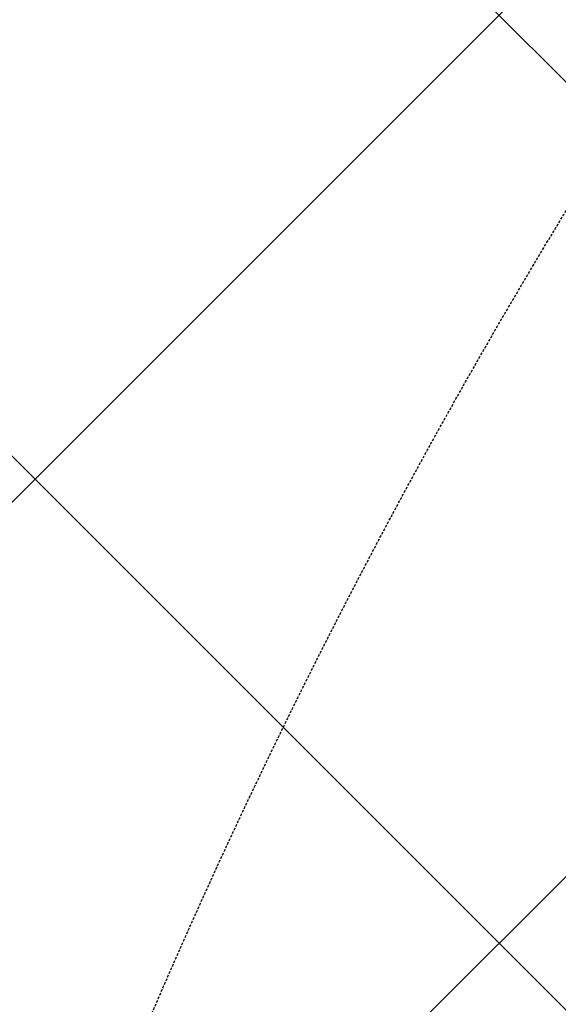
# Model space of a CAD drawing. Header units: millimetres. Extents: x -1753 to 37187, y -1972 to 14840.
# Tile 83 of 128: x 5297 to 5503, y 7225 to 7600. Entities that reach past the tile are written whole.
import ezdxf
from ezdxf.enums import TextEntityAlignment as Align

# ---------------------------------------------------------------- set-up
doc = ezdxf.new("R2010")
doc.units = ezdxf.units.MM
doc.header["$LTSCALE"] = 2
doc.header["$MEASUREMENT"] = 0
doc.linetypes.add('DASHED', pattern=[0.75, 0.5, -0.25])
doc.linetypes.add('HIDDEN', pattern=[0.375, 0.25, -0.125])
doc.layers.add('FIRE-SPKLR-EQP', color=1, linetype='Continuous', true_color=0xff0000)
doc.layers.add('FIRE-SPKLR-EQP-MPA-12SM-C', color=3, linetype='HIDDEN', true_color=0x00ff00)
doc.layers.add('GREY SCALE', color=9, linetype='Continuous', lineweight=0, true_color=0x808080)
doc.styles.get("Standard").update_dxf_attribs({"font": 'times.ttf'})

# ---------------------------------------------------------------- blocks, each defined once
blk = doc.blocks.new('SPKLR-EQP-PENDENT-68C')
at = {"layer": 'FIRE-SPKLR-EQP-MPA-12SM-C', "linetype": 'DASHED'}
blk.add_circle((0, 0), 2450, dxfattribs=at)
blk = doc.blocks.new('RCP LAYOUT')
at = {"layer": 'GREY SCALE', "lineweight": -3}
for p, q in [((1148.68, 3270), (11258.68, 13380)), ((1502.23, 3270), (11612.23, 13380)), ((10011.48, 3070), (200, 12881.48)), ((9457.92, 3270), (200, 12527.92))]:
    blk.add_line(p, q, dxfattribs=at)
for tag, p in [('EXIT', (2198, 13730)), ('EXIT', (15225, 13730)), ('E', (15529.99, 8869.99)), ('E', (15529.99, 7669.99)), ('E', (15529.99, 5869.99)), ('E', (15529.99, 4669.96)), ('EXIT', (13114.86, 3718.64)), ('E', (11657, 3149.92)), ('E', (13457, 3149.92)), ('E', (15257.01, 3149.72)), ('E', (16457.43, 3149.81)), ('EXIT', (15988.31, 2270)), ('E', (1505, 1600)), ('E', (2705, 1600)), ('E', (3905, 1600)), ('E', (5105, 1600)), ('E', (6305, 1600)), ('E', (7505, 1600)), ('E', (8705, 1600)), ('E', (11657, 1349.95)), ('E', (13557, 1350)), ('E', (14757, 1350)), ('EXIT', (6723.48, 950))]:
    blk.add_attdef(tag, text='', height=100, dxfattribs=at).set_placement(p, align=Align.MIDDLE_CENTER)
blk.add_attdef('E', text='', height=100, rotation=44.9147, dxfattribs=at).set_placement((13564.52, 5892.8), align=Align.MIDDLE_CENTER)

msp = doc.modelspace()

# ---------------------------------------------------------------- block references
at = {"layer": 'FIRE-SPKLR-EQP'}
for p in [(7700, 9375), (4700, 9330), (4700, 7007.31), (7600, 6255)]:
    msp.add_blockref('SPKLR-EQP-PENDENT-68C', p, dxfattribs=at)
at = {"layer": 'GREY SCALE', "lineweight": -3}
msp.add_blockref('RCP LAYOUT', (0, 0), dxfattribs=at)

doc.saveas('drawing.dxf')
